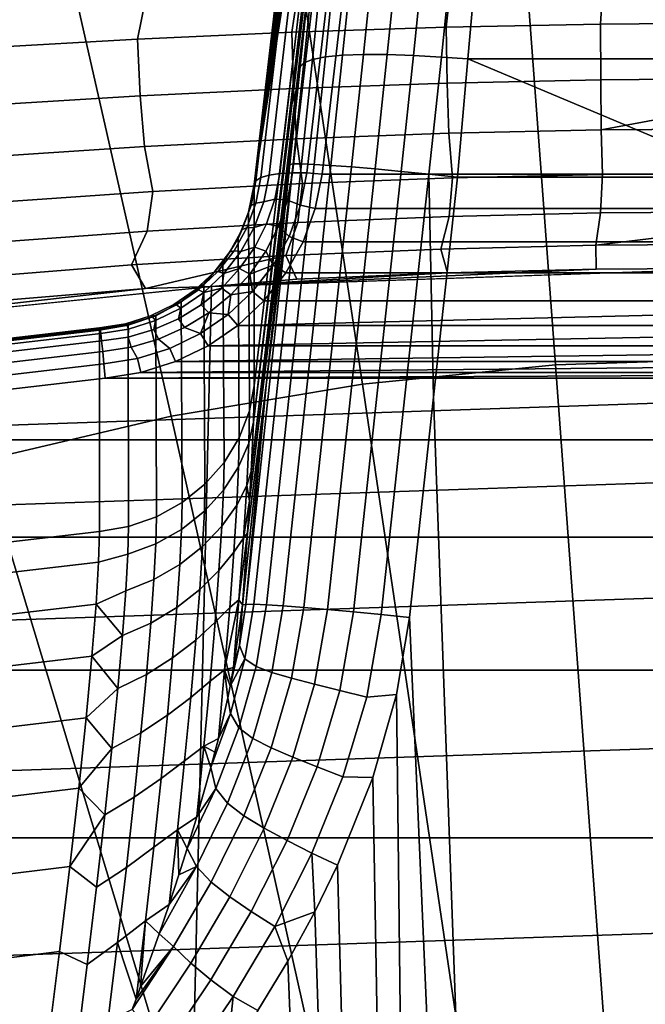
# Model space of a CAD drawing. Header units: metres. Extents: x -24 to 94, y -256 to 25.
# Tile 32 of 195: x -2.14 to -0.31, y -214.37 to -211.48. Entities that reach past the tile are written whole.
import ezdxf

# ---------------------------------------------------------------- set-up
doc = ezdxf.new("R2010")
doc.units = ezdxf.units.M
doc.layers.add('solid_10_061_003_XXX', color=7, linetype='CONTINUOUS')

msp = doc.modelspace()

# ---------------------------------------------------------------- linework, layer by layer
at = {"layer": 'solid_10_061_003_XXX'}
for points in [[(-1.106753, -209.330276, 283.699371), (-1.130425, -209.33754, 283.662018), (-1.434062, -211.940536, 284.359467), (-1.41039, -211.933289, 284.396851)], [(-1.075271, -209.3255, 283.730927), (-1.106753, -209.330276, 283.699371), (-1.41039, -211.933289, 284.396851), (-1.378908, -211.928497, 284.428406)], [(-1.037558, -209.323425, 283.755096), (-1.075271, -209.3255, 283.730927), (-1.378908, -211.928497, 284.428406), (-1.341195, -211.926422, 284.452545)], [(-0.995511, -209.324173, 283.77063), (-1.037558, -209.323425, 283.755096), (-1.341195, -211.926422, 284.452545), (-1.299148, -211.92717, 284.468079)], [(-1.299148, -211.92717, 284.468079), (-1.254924, -211.930679, 284.474213), (-0.951287, -209.327682, 283.776764), (-0.995511, -209.324173, 283.77063)], [(1.254924, -211.930679, 284.474213), (0.951287, -209.327682, 283.776764), (-0.951287, -209.327682, 283.776764), (-1.254924, -211.930679, 284.474213)], [(-1.145096, -209.346893, 283.620697), (-1.150029, -209.357819, 283.577759), (-1.453667, -211.960815, 284.275238), (-1.448733, -211.94989, 284.318176)], [(-1.150029, -209.574829, 282.767883), (-1.453667, -211.960815, 284.275238), (-1.150029, -209.357819, 283.577759)], [(-1.130425, -209.33754, 283.662018), (-1.145096, -209.346893, 283.620697), (-1.448733, -211.94989, 284.318176), (-1.434062, -211.940536, 284.359467)], [(-1.150029, -209.574829, 282.767883), (-1.151871, -209.66449, 282.496429), (-1.453667, -211.960815, 284.275238)], [(-1.151871, -209.66449, 282.496429), (-1.157442, -209.785828, 282.234619), (-1.453667, -211.960815, 284.275238)], [(-1.157442, -209.785828, 282.234619), (-1.166722, -209.937332, 281.987427), (-1.453667, -211.960815, 284.275238)], [(-1.166722, -209.937332, 281.987427), (-1.17958, -210.116592, 281.759308), (-1.453667, -211.960815, 284.275238)], [(0, -209.958359, 337.2146), (-0.757059, -209.983337, 337.221283), (-0.569547, -212.490265, 338.457001), (0, -212.471481, 338.451965)], [(-0.757059, -209.983337, 337.221283), (-1.510589, -210.058167, 337.241333), (-1.136438, -212.546555, 338.472076), (-0.569547, -212.490265, 338.457001)], [(-1.510589, -210.058167, 337.241333), (-2.257076, -210.18248, 337.274658), (-1.69803, -212.640091, 338.497162), (-1.136438, -212.546555, 338.472076)], [(-1.17958, -210.116592, 281.759308), (-1.195806, -210.32074, 281.553802), (-1.453667, -211.960815, 284.275238)], [(-2.257076, -210.18248, 337.274658), (-2.993039, -210.355713, 337.321075), (-2.251706, -212.770416, 338.532074), (-1.69803, -212.640091, 338.497162)], [(-1.215207, -210.547348, 281.373352), (-1.453667, -212.55127, 282.071655), (-1.453667, -211.960815, 284.275238), (-1.195806, -210.32074, 281.553802)], [(-1.23755, -210.793701, 281.220154), (-1.455864, -212.657883, 281.749146), (-1.453667, -212.55127, 282.071655), (-1.215207, -210.547348, 281.373352)], [(-1.23755, -210.793701, 281.220154), (-1.262567, -211.056732, 281.096344), (-1.455864, -212.657883, 281.749146)], [(-1.289882, -211.332474, 281.003967), (-1.462515, -212.802475, 281.437592), (-1.455864, -212.657883, 281.749146), (-1.262567, -211.056732, 281.096344)], [(-1.161922, -211.263855, 280.70401), (-1.194568, -211.581696, 280.637238), (-1.244923, -211.586685, 280.705353), (-1.213088, -211.276733, 280.770477)], [(-1.100132, -211.254501, 280.646606), (-1.133484, -211.579224, 280.5784), (-1.194568, -211.581696, 280.637238), (-1.161922, -211.263855, 280.70401)], [(-1.029498, -211.248962, 280.599945), (-1.063431, -211.579346, 280.530518), (-1.133484, -211.579224, 280.5784), (-1.100132, -211.254501, 280.646606)], [(-0.952052, -211.247375, 280.565308), (-0.986425, -211.582047, 280.494965), (-1.063431, -211.579346, 280.530518), (-1.029498, -211.248962, 280.599945)], [(-0.870027, -211.249786, 280.543701), (-0.904686, -211.58725, 280.472809), (-0.986425, -211.582047, 280.494965), (-0.952052, -211.247375, 280.565308)], [(-0.904686, -211.58725, 280.472809), (-0.870027, -211.249786, 280.543701), (-0.797168, -211.251846, 280.536926), (-0.826732, -211.592346, 280.465027)], [(-0.826732, -211.592346, 280.465027), (-0.797168, -211.251846, 280.536926), (0.797168, -211.251846, 280.536926), (0.826732, -211.592346, 280.465027)], [(-1.252155, -211.292755, 280.844055), (-1.283099, -211.59404, 280.780762), (-1.307997, -211.603561, 280.861328), (-1.277999, -211.311493, 280.922699)], [(-1.213088, -211.276733, 280.770477), (-1.244923, -211.586685, 280.705353), (-1.283099, -211.59404, 280.780762), (-1.252155, -211.292755, 280.844055)], [(-0.871394, -211.320496, 286.335876), (-0.890605, -211.499695, 286.142395), (-1.343848, -211.514359, 286.165588), (-1.315879, -211.33345, 286.359436)], [(-1.277999, -211.311493, 280.922699), (-1.307997, -211.603561, 280.861328), (-1.319011, -211.616058, 280.944427), (-1.289882, -211.332474, 281.003967)], [(-0.427015, -211.312225, 286.320923), (-0.437379, -211.49054, 286.127533), (-0.890605, -211.499695, 286.142395), (-0.871394, -211.320496, 286.335876)], [(-0.427015, -211.312225, 286.320923), (0.016484, -211.308838, 286.314545), (0.01505, -211.487091, 286.121033), (-0.437379, -211.49054, 286.127533)], [(-1.759562, -211.350998, 286.39151), (-1.796199, -211.534454, 286.196991), (-2.246712, -211.559937, 286.23645), (-2.201491, -211.373093, 286.431946)], [(-1.315879, -211.33345, 286.359436), (-1.343848, -211.514359, 286.165588), (-1.796199, -211.534454, 286.196991), (-1.759562, -211.350998, 286.39151)], [(-1.319011, -211.616058, 280.944427), (-1.467504, -212.888336, 281.288208), (-1.462515, -212.802475, 281.437592), (-1.289882, -211.332474, 281.003967)], [(-0.890605, -211.499695, 286.142395), (-0.437379, -211.49054, 286.127533), (-0.436935, -211.653671, 285.921082), (-0.887811, -211.663239, 285.935089)], [(-0.437379, -211.49054, 286.127533), (0.01505, -211.487091, 286.121033), (0.013277, -211.65033, 285.914673), (-0.436935, -211.653671, 285.921082)], [(-1.796199, -211.534454, 286.196991), (-1.343848, -211.514359, 286.165588), (-1.338635, -211.678864, 285.956726), (-1.788579, -211.70047, 285.98584)], [(-1.343848, -211.514359, 286.165588), (-0.890605, -211.499695, 286.142395), (-0.887811, -211.663239, 285.935089), (-1.338635, -211.678864, 285.956726)], [(-2.246712, -211.559937, 286.23645), (-1.796199, -211.534454, 286.196991), (-1.788579, -211.70047, 285.98584), (-2.236782, -211.728027, 286.022278)], [(-1.194568, -211.581696, 280.637238), (-1.228914, -211.904968, 280.607605), (-1.278415, -211.901947, 280.676453), (-1.244923, -211.586685, 280.705353)], [(-1.133484, -211.579224, 280.5784), (-1.168572, -211.90947, 280.548096), (-1.228914, -211.904968, 280.607605), (-1.194568, -211.581696, 280.637238)], [(-1.063431, -211.579346, 280.530518), (-1.099126, -211.915344, 280.499695), (-1.168572, -211.90947, 280.548096), (-1.133484, -211.579224, 280.5784)], [(-0.986425, -211.582047, 280.494965), (-1.022577, -211.922379, 280.463745), (-1.099126, -211.915344, 280.499695), (-1.063431, -211.579346, 280.530518)], [(-0.904686, -211.58725, 280.472809), (-0.941129, -211.93042, 280.441315), (-1.022577, -211.922379, 280.463745), (-0.986425, -211.582047, 280.494965)], [(-1.307997, -211.603561, 280.861328), (-1.339545, -211.90065, 280.834106), (-1.349411, -211.902405, 280.918213), (-1.319011, -211.616058, 280.944427)], [(-1.283099, -211.59404, 280.780762), (-1.315649, -211.900482, 280.752686), (-1.339545, -211.90065, 280.834106), (-1.307997, -211.603561, 280.861328)], [(-1.244923, -211.586685, 280.705353), (-1.278415, -211.901947, 280.676453), (-1.315649, -211.900482, 280.752686), (-1.283099, -211.59404, 280.780762)], [(-0.941129, -211.93042, 280.441315), (-0.904686, -211.58725, 280.472809), (-0.826732, -211.592346, 280.465027), (-0.857804, -211.939117, 280.433044)], [(-0.826732, -211.592346, 280.465027), (0, -211.939758, 280.428497), (-0.857804, -211.939117, 280.433044)], [(0.826732, -211.592346, 280.465027), (0.857804, -211.939117, 280.433044), (0, -211.939758, 280.428497), (-0.826732, -211.592346, 280.465027)], [(-1.319011, -211.616058, 280.944427), (-1.349411, -211.902405, 280.918213), (-1.467504, -212.888336, 281.288208)], [(-1.338635, -211.678864, 285.956726), (-0.887811, -211.663239, 285.935089), (-0.882787, -211.810669, 285.716034), (-1.329886, -211.827042, 285.735962)], [(-0.887811, -211.663239, 285.935089), (-0.436935, -211.653671, 285.921082), (-0.435552, -211.800827, 285.702942), (-0.882787, -211.810669, 285.716034)], [(-0.436935, -211.653671, 285.921082), (0.013277, -211.65033, 285.914673), (0.012386, -211.717484, 285.81958), (-0.435552, -211.800827, 285.702942)], [(-2.236782, -211.728027, 286.022278), (-1.788579, -211.70047, 285.98584), (-1.776115, -211.849854, 285.762573), (-2.220708, -211.879059, 285.795746)], [(-1.788579, -211.70047, 285.98584), (-1.338635, -211.678864, 285.956726), (-1.329886, -211.827042, 285.735962), (-1.776115, -211.849854, 285.762573)], [(0.012386, -211.717484, 285.81958), (0.011173, -211.797592, 285.696655), (-0.435552, -211.800827, 285.702942)], [(-1.329886, -211.827042, 285.735962), (-0.882787, -211.810669, 285.716034), (-0.871979, -211.941071, 285.486359), (-1.312286, -211.957809, 285.504333)], [(-0.882787, -211.810669, 285.716034), (-0.435552, -211.800827, 285.702942), (-0.431446, -211.931137, 285.474304), (-0.871979, -211.941071, 285.486359)], [(-0.435552, -211.800827, 285.702942), (0.011173, -211.797592, 285.696655), (0.008751, -211.928085, 285.46817), (-0.431446, -211.931137, 285.474304)], [(-1.776115, -211.849854, 285.762573), (-1.329886, -211.827042, 285.735962), (-1.312286, -211.957809, 285.504333), (-1.751744, -211.981293, 285.528107)], [(-2.220708, -211.879059, 285.795746), (-1.776115, -211.849854, 285.762573), (-1.751744, -211.981293, 285.528107), (-2.189698, -212.011475, 285.557617)], [(-1.315649, -211.900482, 280.752686), (-1.455076, -213.192337, 280.709686), (-1.478908, -213.192459, 280.790985), (-1.339545, -211.90065, 280.834106)], [(-1.339545, -211.90065, 280.834106), (-1.478908, -213.192459, 280.790985), (-1.419254, -212.549957, 280.896515)], [(-1.419254, -212.549957, 280.896515), (-1.473565, -212.98262, 281.144165), (-1.467504, -212.888336, 281.288208), (-1.349411, -211.902405, 280.918213)], [(-1.278415, -211.901947, 280.676453), (-1.417946, -213.193802, 280.633545), (-1.455076, -213.192337, 280.709686), (-1.315649, -211.900482, 280.752686)], [(-1.339545, -211.90065, 280.834106), (-1.419254, -212.549957, 280.896515), (-1.349411, -211.902405, 280.918213)], [(-1.228914, -211.904968, 280.607605), (-1.368582, -213.196838, 280.564758), (-1.417946, -213.193802, 280.633545), (-1.278415, -211.901947, 280.676453)], [(-1.393112, -212.003525, 284.448517), (-1.378908, -211.928497, 284.428406), (-1.41039, -211.933289, 284.396851), (-1.425923, -212.011917, 284.417938)], [(-1.356337, -212.006393, 284.473999), (-1.341195, -211.926422, 284.452545), (-1.378908, -211.928497, 284.428406), (-1.393112, -212.003525, 284.448517)], [(-1.168572, -211.90947, 280.548096), (-1.308404, -213.201355, 280.50531), (-1.368582, -213.196838, 280.564758), (-1.228914, -211.904968, 280.607605)], [(-1.31788, -212.022003, 284.4935), (-1.299148, -211.92717, 284.468079), (-1.341195, -211.926422, 284.452545), (-1.356337, -212.006393, 284.473999)], [(-1.299148, -211.92717, 284.468079), (-1.31788, -212.022003, 284.4935), (-1.274799, -212.031509, 284.501251), (-1.254924, -211.930679, 284.474213)], [(-1.099126, -211.915344, 280.499695), (-1.239138, -213.207214, 280.456879), (-1.308404, -213.201355, 280.50531), (-1.168572, -211.90947, 280.548096)], [(1.27479, -212.031464, 284.501221), (1.254924, -211.930679, 284.474213), (-1.254924, -211.930679, 284.474213), (-1.274799, -212.031509, 284.501251)], [(-1.022577, -211.922379, 280.463745), (-1.162774, -213.214264, 280.420868), (-1.239138, -213.207214, 280.456879), (-1.099126, -211.915344, 280.499695)], [(-0.941129, -211.93042, 280.441315), (-1.081503, -213.222275, 280.398285), (-1.162774, -213.214264, 280.420868), (-1.022577, -211.922379, 280.463745)], [(-1.081503, -213.222275, 280.398285), (-0.941129, -211.93042, 280.441315), (-0.928024, -212.584824, 280.411407), (-0.998334, -213.230972, 280.389862)], [(-0.941129, -211.93042, 280.441315), (-0.857804, -211.939117, 280.433044), (-0.928024, -212.584824, 280.411407)], [(-0.431446, -211.931137, 285.474304), (-0.437847, -212.044067, 285.236725), (-0.881863, -212.054504, 285.248199), (-0.871979, -211.941071, 285.486359)], [(-0.431446, -211.931137, 285.474304), (0.008751, -211.928085, 285.46817), (0.006024, -212.041061, 285.230499), (-0.437847, -212.044067, 285.236725)], [(-1.312286, -211.957809, 285.504333), (-1.325509, -212.072281, 285.264984), (-1.768226, -212.097351, 285.286926), (-1.751744, -211.981293, 285.528107)], [(-1.463163, -212.022949, 284.337738), (-1.448733, -211.94989, 284.318176), (-1.453667, -211.960815, 284.275238), (-1.470539, -212.042023, 284.296997)], [(-1.448914, -212.015732, 284.379639), (-1.434062, -211.940536, 284.359467), (-1.448733, -211.94989, 284.318176), (-1.463163, -212.022949, 284.337738)], [(-1.425923, -212.011917, 284.417938), (-1.41039, -211.933289, 284.396851), (-1.434062, -211.940536, 284.359467), (-1.448914, -212.015732, 284.379639)], [(-0.871979, -211.941071, 285.486359), (-0.881863, -212.054504, 285.248199), (-1.325509, -212.072281, 285.264984), (-1.312286, -211.957809, 285.504333)], [(-0.928024, -212.584824, 280.411407), (-0.857804, -211.939117, 280.433044), (0, -211.939758, 280.428497), (-0.445615, -225.928711, 279.94278)], [(0.857804, -211.939117, 280.433044), (0, -225.919571, 279.940338), (-0.445615, -225.928711, 279.94278), (0, -211.939758, 280.428497)], [(-1.751744, -211.981293, 285.528107), (-1.768226, -212.097351, 285.286926), (-2.209434, -212.129669, 285.313934), (-2.189698, -212.011475, 285.557617)], [(-1.470539, -212.042023, 284.296997), (-1.453667, -211.960815, 284.275238), (-1.453667, -212.55127, 282.071655), (-1.46828, -212.624771, 282.091339)], [(-1.463163, -212.022949, 284.337738), (-1.488925, -212.093033, 284.356506), (-1.475429, -212.08786, 284.398956), (-1.448914, -212.015732, 284.379639)], [(-1.448914, -212.015732, 284.379639), (-1.475429, -212.08786, 284.398956), (-1.453653, -212.087372, 284.438141), (-1.425923, -212.011917, 284.417938)], [(-1.453653, -212.087372, 284.438141), (-1.417818, -212.075958, 284.467926), (-1.393112, -212.003525, 284.448517), (-1.425923, -212.011917, 284.417938)], [(-1.393112, -212.003525, 284.448517), (-1.417818, -212.075958, 284.467926), (-1.382673, -212.083618, 284.49469), (-1.356337, -212.006393, 284.473999)], [(-1.356337, -212.006393, 284.473999), (-1.382673, -212.083618, 284.49469), (-1.351321, -212.112991, 284.517883), (-1.31788, -212.022003, 284.4935)], [(-1.463163, -212.022949, 284.337738), (-1.470539, -212.042023, 284.296997), (-1.501529, -212.119263, 284.317688), (-1.488925, -212.093033, 284.356506)], [(-1.501529, -212.119263, 284.317688), (-1.470539, -212.042023, 284.296997), (-1.46828, -212.624771, 282.091339), (-1.498454, -212.703537, 282.112457)], [(-1.351321, -212.112991, 284.517883), (-1.310506, -212.12883, 284.527313), (-1.274799, -212.031509, 284.501251), (-1.31788, -212.022003, 284.4935)], [(-1.274799, -212.031509, 284.501251), (-1.310506, -212.12883, 284.527313), (1.310488, -212.128784, 284.527313), (1.27479, -212.031464, 284.501221)], [(-0.437847, -212.044067, 285.236725), (-0.4518, -212.138962, 284.991486), (-0.906529, -212.150223, 285.002655), (-0.881863, -212.054504, 285.248199)], [(-0.437847, -212.044067, 285.236725), (0.006024, -212.041061, 285.230499), (0.004769, -212.083832, 285.126465), (-0.4518, -212.138962, 284.991486)], [(-1.325509, -212.072281, 285.264984), (-1.360692, -212.169586, 285.018555), (-1.81378, -212.197021, 285.039093), (-1.768226, -212.097351, 285.286926)], [(-1.492936, -212.157867, 284.457031), (-1.452561, -212.14444, 284.486267), (-1.417818, -212.075958, 284.467926), (-1.453653, -212.087372, 284.438141)], [(-1.417818, -212.075958, 284.467926), (-1.452561, -212.14444, 284.486267), (-1.419708, -212.156616, 284.514252), (-1.382673, -212.083618, 284.49469)], [(-0.881863, -212.054504, 285.248199), (-0.906529, -212.150223, 285.002655), (-1.360692, -212.169586, 285.018555), (-1.325509, -212.072281, 285.264984)], [(-1.768226, -212.097351, 285.286926), (-1.81378, -212.197021, 285.039093), (-2.265274, -212.232468, 285.064117), (-2.209434, -212.129669, 285.313934)], [(-1.488925, -212.093033, 284.356506), (-1.501529, -212.119263, 284.317688), (-1.545725, -212.190231, 284.3367), (-1.525419, -212.158524, 284.374054)], [(-1.488925, -212.093033, 284.356506), (-1.525419, -212.158524, 284.374054), (-1.51299, -212.155273, 284.417023), (-1.475429, -212.08786, 284.398956)], [(-1.475429, -212.08786, 284.398956), (-1.51299, -212.155273, 284.417023), (-1.492936, -212.157867, 284.457031), (-1.453653, -212.087372, 284.438141)], [(-1.382673, -212.083618, 284.49469), (-1.419708, -212.156616, 284.514252), (-1.398694, -212.197998, 284.540649), (-1.351321, -212.112991, 284.517883)], [(0.004769, -212.083832, 285.126465), (0.003012, -212.135742, 284.985352), (-0.4518, -212.138962, 284.991486)], [(-1.545725, -212.190231, 284.3367), (-1.501529, -212.119263, 284.317688), (-1.498454, -212.703537, 282.112457), (-1.542298, -212.776062, 282.131866)], [(-1.398694, -212.197998, 284.540649), (-1.361127, -212.219757, 284.551666), (-1.310506, -212.12883, 284.527313), (-1.351321, -212.112991, 284.517883)], [(-1.310506, -212.12883, 284.527313), (-1.361127, -212.219757, 284.551666), (1.361103, -212.219711, 284.551666), (1.310488, -212.128784, 284.527313)], [(-1.525419, -212.158524, 284.374054), (-1.571797, -212.217896, 284.389984), (-1.560724, -212.216385, 284.43338), (-1.51299, -212.155273, 284.417023)], [(-1.525419, -212.158524, 284.374054), (-1.545725, -212.190231, 284.3367), (-1.571797, -212.217896, 284.389984)], [(-1.51299, -212.155273, 284.417023), (-1.560724, -212.216385, 284.43338), (-1.542858, -212.221771, 284.474152), (-1.492936, -212.157867, 284.457031)], [(-1.542858, -212.221771, 284.474152), (-1.496686, -212.207687, 284.503204), (-1.452561, -212.14444, 284.486267), (-1.492936, -212.157867, 284.457031)], [(-1.452561, -212.14444, 284.486267), (-1.496686, -212.207687, 284.503204), (-1.466744, -212.22403, 284.532288), (-1.419708, -212.156616, 284.514252)], [(-1.419708, -212.156616, 284.514252), (-1.466744, -212.22403, 284.532288), (-1.398694, -212.197998, 284.540649)], [(-1.360692, -212.169586, 285.018555), (-0.906529, -212.150223, 285.002655), (-0.886994, -212.21965, 284.772247), (-1.328691, -212.238647, 284.785492)], [(-0.906529, -212.150223, 285.002655), (-0.4518, -212.138962, 284.991486), (-0.450103, -212.208969, 284.761963), (-0.886994, -212.21965, 284.772247)], [(-0.4518, -212.138962, 284.991486), (0.003012, -212.135742, 284.985352), (0.000002, -212.206146, 284.755096), (-0.450103, -212.208969, 284.761963)], [(-1.81378, -212.197021, 285.039093), (-1.360692, -212.169586, 285.018555), (-1.772605, -212.26619, 284.801178)], [(-1.360692, -212.169586, 285.018555), (-1.328691, -212.238647, 284.785492), (-1.578935, -212.25972, 284.76944), (-1.772605, -212.26619, 284.801178)], [(-1.601827, -212.252884, 284.353485), (-1.545725, -212.190231, 284.3367), (-1.542298, -212.776062, 282.131866), (-1.598486, -212.840164, 282.149048)], [(-1.571797, -212.217896, 284.389984), (-1.545725, -212.190231, 284.3367), (-1.601827, -212.252884, 284.353485)], [(-2.590719, -255.528259, 296.36322), (-1.578935, -212.25972, 284.76944), (0.000002, -212.206146, 284.755096), (-1.012579, -255.650787, 296.396057)], [(-2.265274, -212.232468, 285.064117), (-1.81378, -212.197021, 285.039093), (-1.772605, -212.26619, 284.801178), (-2.220434, -212.302704, 284.819092)], [(-1.571797, -212.217896, 284.389984), (-1.626982, -212.269775, 284.40387), (-1.617522, -212.26976, 284.447693), (-1.560724, -212.216385, 284.43338)], [(-1.571797, -212.217896, 284.389984), (-1.601827, -212.252884, 284.353485), (-1.626982, -212.269775, 284.40387)], [(-1.560724, -212.216385, 284.43338), (-1.617522, -212.26976, 284.447693), (-1.60226, -212.277603, 284.489105), (-1.542858, -212.221771, 284.474152)], [(-0.450103, -212.208969, 284.761963), (0.000002, -212.206146, 284.755096), (-1.578935, -212.25972, 284.76944)], [(-0.886994, -212.21965, 284.772247), (-0.450103, -212.208969, 284.761963), (-1.578935, -212.25972, 284.76944)], [(-1.328691, -212.238647, 284.785492), (-0.886994, -212.21965, 284.772247), (-1.578935, -212.25972, 284.76944)], [(-1.496686, -212.207687, 284.503204), (-1.549361, -212.264496, 284.518433), (-1.522894, -212.284592, 284.548523), (-1.466744, -212.22403, 284.532288)], [(-1.542858, -212.221771, 284.474152), (-1.549361, -212.264496, 284.518433), (-1.496686, -212.207687, 284.503204)], [(-1.466744, -212.22403, 284.532288), (-1.458898, -212.27507, 284.56131), (-1.398694, -212.197998, 284.540649)], [(-1.458898, -212.27507, 284.56131), (-1.425476, -212.302155, 284.573761), (-1.361127, -212.219757, 284.551666), (-1.398694, -212.197998, 284.540649)], [(-1.361127, -212.219757, 284.551666), (-1.425476, -212.302155, 284.573761), (1.425443, -212.302124, 284.573761), (1.361103, -212.219711, 284.551666)], [(-1.012579, -255.650787, 296.396057), (0.000002, -212.206146, 284.755096), (1.20475, -212.23732, 284.763428), (0.570582, -255.665817, 296.400085)], [(-1.542858, -212.221771, 284.474152), (-1.60226, -212.277603, 284.489105), (-1.549361, -212.264496, 284.518433)], [(-1.466744, -212.22403, 284.532288), (-1.522894, -212.284592, 284.548523), (-1.458898, -212.27507, 284.56131)], [(-4.156038, -255.298828, 296.301727), (-3.152348, -212.420517, 284.812531), (-1.578935, -212.25972, 284.76944), (-2.590719, -255.528259, 296.36322)], [(-1.772605, -212.26619, 284.801178), (-1.578935, -212.25972, 284.76944), (-3.152348, -212.420517, 284.812531)], [(-2.220434, -212.302704, 284.819092), (-1.772605, -212.26619, 284.801178), (-3.152348, -212.420517, 284.812531)], [(-1.626982, -212.269775, 284.40387), (-1.689689, -212.312927, 284.415436), (-1.682063, -212.314178, 284.459595), (-1.617522, -212.26976, 284.447693)], [(-1.626982, -212.269775, 284.40387), (-1.668185, -212.305344, 284.367554), (-1.689689, -212.312927, 284.415436)], [(-1.617522, -212.26976, 284.447693), (-1.682063, -212.314178, 284.459595), (-1.669758, -212.324066, 284.501556), (-1.60226, -212.277603, 284.489105)], [(-1.60226, -212.277603, 284.489105), (-1.669758, -212.324066, 284.501556), (-1.67625, -212.354691, 284.542603), (-1.609594, -212.313812, 284.531647)], [(-1.668185, -212.305344, 284.367554), (-1.601827, -212.252884, 284.353485), (-1.598486, -212.840164, 282.149048), (-1.665317, -212.893875, 282.163452)], [(-1.626982, -212.269775, 284.40387), (-1.601827, -212.252884, 284.353485), (-1.668185, -212.305344, 284.367554)], [(-1.549361, -212.264496, 284.518433), (-1.609594, -212.313812, 284.531647), (-1.587101, -212.337158, 284.562622), (-1.522894, -212.284592, 284.548523)], [(-1.60226, -212.277603, 284.489105), (-1.609594, -212.313812, 284.531647), (-1.549361, -212.264496, 284.518433)], [(-1.458898, -212.27507, 284.56131), (-1.530533, -212.342407, 284.579346), (-1.502111, -212.374176, 284.593048), (-1.425476, -212.302155, 284.573761)], [(-1.522894, -212.284592, 284.548523), (-1.530533, -212.342407, 284.579346), (-1.458898, -212.27507, 284.56131)], [(-1.758461, -212.346375, 284.424408), (-1.689689, -212.312927, 284.415436), (-1.668185, -212.305344, 284.367554), (-1.742847, -212.346069, 284.378479)], [(-1.742847, -212.346069, 284.378479), (-1.668185, -212.305344, 284.367554), (-1.665317, -212.893875, 282.163452), (-1.74077, -212.935608, 282.174622)], [(-1.522894, -212.284592, 284.548523), (-1.587101, -212.337158, 284.562622), (-1.530533, -212.342407, 284.579346)], [(-1.502111, -212.374176, 284.593048), (1.502074, -212.374146, 284.593048), (1.425443, -212.302124, 284.573761)], [(-1.425476, -212.302155, 284.573761), (-1.502111, -212.374176, 284.593048), (1.425443, -212.302124, 284.573761)], [(-1.689689, -212.312927, 284.415436), (-1.758461, -212.346375, 284.424408), (-1.752846, -212.348618, 284.468811), (-1.682063, -212.314178, 284.459595)], [(-1.682063, -212.314178, 284.459595), (-1.752846, -212.348618, 284.468811), (-1.743785, -212.360062, 284.5112), (-1.669758, -212.324066, 284.501556)], [(-1.669758, -212.324066, 284.501556), (-1.743785, -212.360062, 284.5112), (-1.748074, -212.386368, 284.551086), (-1.67625, -212.354691, 284.542603)], [(-1.609594, -212.313812, 284.531647), (-1.67625, -212.354691, 284.542603), (-1.658155, -212.380737, 284.57428), (-1.587101, -212.337158, 284.562622)], [(-1.831698, -212.369339, 284.430542), (-1.758461, -212.346375, 284.424408), (-1.742847, -212.346069, 284.378479), (-1.823617, -212.373886, 284.385925)], [(-1.758461, -212.346375, 284.424408), (-1.831698, -212.369339, 284.430542), (-1.828224, -212.372253, 284.475159), (-1.752846, -212.348618, 284.468811)], [(-1.752846, -212.348618, 284.468811), (-1.828224, -212.372253, 284.475159), (-1.822619, -212.384781, 284.517822), (-1.743785, -212.360062, 284.5112)], [(-1.743785, -212.360062, 284.5112), (-1.822619, -212.384781, 284.517822), (-1.823712, -212.408249, 284.556946), (-1.748074, -212.386368, 284.551086)], [(-1.823617, -212.373886, 284.385925), (-1.742847, -212.346069, 284.378479), (-1.74077, -212.935608, 282.174622), (-1.822564, -212.964081, 282.182251)], [(-1.67625, -212.354691, 284.542603), (-1.748074, -212.386368, 284.551086), (-1.734718, -212.414505, 284.583344), (-1.658155, -212.380737, 284.57428)], [(-1.587101, -212.337158, 284.562622), (-1.658155, -212.380737, 284.57428), (-1.611934, -212.398422, 284.59436)], [(-1.587101, -212.337158, 284.562622), (-1.611934, -212.398422, 284.59436), (-1.530533, -212.342407, 284.579346)], [(-1.530533, -212.342407, 284.579346), (-1.611934, -212.398422, 284.59436), (-1.589146, -212.434052, 284.6091), (-1.502111, -212.374176, 284.593048)], [(-1.90812, -212.978424, 282.186096), (-3.477463, -213.16127, 282.235107), (-3.477458, -212.570816, 284.43869), (-1.90812, -212.38797, 284.389709)], [(-3.476696, -212.564087, 284.482727), (-1.907699, -212.381287, 284.433746), (-1.90812, -212.38797, 284.389709), (-3.477458, -212.570816, 284.43869)], [(-1.907699, -212.381287, 284.433746), (-3.476696, -212.564087, 284.482727), (-3.474414, -212.567215, 284.527405), (-1.906447, -212.384537, 284.478455)], [(-1.906447, -212.384537, 284.478455), (-3.474414, -212.567215, 284.527405), (-3.470732, -212.580124, 284.57019), (-1.904427, -212.397629, 284.521271)], [(-1.907699, -212.381287, 284.433746), (-1.831698, -212.369339, 284.430542), (-1.823617, -212.373886, 284.385925), (-1.90812, -212.38797, 284.389709)], [(-1.822564, -212.964081, 282.182251), (-1.90812, -212.978424, 282.186096), (-1.90812, -212.38797, 284.389709), (-1.823617, -212.373886, 284.385925)], [(-1.831698, -212.369339, 284.430542), (-1.907699, -212.381287, 284.433746), (-1.906447, -212.384537, 284.478455), (-1.828224, -212.372253, 284.475159)], [(-1.828224, -212.372253, 284.475159), (-1.906447, -212.384537, 284.478455), (-1.904427, -212.397629, 284.521271), (-1.822619, -212.384781, 284.517822)], [(-1.822619, -212.384781, 284.517822), (-1.904427, -212.397629, 284.521271), (-1.90174, -212.419922, 284.560089), (-1.823712, -212.408249, 284.556946)], [(-1.748074, -212.386368, 284.551086), (-1.823712, -212.408249, 284.556946), (-1.815346, -212.43782, 284.5896), (-1.734718, -212.414505, 284.583344)], [(-1.734718, -212.414505, 284.583344), (-1.701207, -212.441849, 284.605988), (-1.611934, -212.398422, 284.59436), (-1.658155, -212.380737, 284.57428)], [(-1.589146, -212.434052, 284.6091), (1.58911, -212.434036, 284.6091), (1.502074, -212.374146, 284.593048)], [(-1.502111, -212.374176, 284.593048), (-1.589146, -212.434052, 284.6091), (1.502074, -212.374146, 284.593048)], [(-1.904427, -212.397629, 284.521271), (-3.470732, -212.580124, 284.57019), (-3.465836, -212.602158, 284.608917), (-1.90174, -212.419922, 284.560089)], [(-1.90174, -212.419922, 284.560089), (-3.465836, -212.602158, 284.608917), (-3.45997, -212.632187, 284.641663), (-1.898521, -212.450272, 284.592926)], [(-1.823712, -212.408249, 284.556946), (-1.90174, -212.419922, 284.560089), (-1.898521, -212.450272, 284.592926), (-1.815346, -212.43782, 284.5896)], [(-1.815346, -212.43782, 284.5896), (-1.796277, -212.471664, 284.613983), (-1.701207, -212.441849, 284.605988), (-1.734718, -212.414505, 284.583344)], [(-1.611934, -212.398422, 284.59436), (-1.701207, -212.441849, 284.605988), (-1.684624, -212.480438, 284.621521), (-1.589146, -212.434052, 284.6091)], [(-1.898521, -212.450272, 284.592926), (-3.45997, -212.632187, 284.641663), (-3.45343, -212.668747, 284.666809), (-1.894933, -212.487152, 284.618134)], [(-1.815346, -212.43782, 284.5896), (-1.898521, -212.450272, 284.592926), (-1.894933, -212.487152, 284.618134), (-1.796277, -212.471664, 284.613983)], [(-1.701207, -212.441849, 284.605988), (-1.796277, -212.471664, 284.613983), (-1.78631, -212.512253, 284.630066), (-1.684624, -212.480438, 284.621521)], [(-1.684624, -212.480438, 284.621521), (1.684587, -212.480423, 284.621521), (1.58911, -212.434036, 284.6091)], [(-1.589146, -212.434052, 284.6091), (-1.684624, -212.480438, 284.621521), (1.58911, -212.434036, 284.6091)], [(-1.796277, -212.471664, 284.613983), (-1.894933, -212.487152, 284.618134), (-1.891159, -212.528687, 284.63446), (-1.78631, -212.512253, 284.630066)], [(0, -212.471481, 338.451965), (-0.569547, -212.490265, 338.457001), (-0.380246, -215.0625, 339.550018), (0, -215.049957, 339.546661)], [(-1.894933, -212.487152, 284.618134), (-3.45343, -212.668747, 284.666809), (-3.444426, -212.709595, 284.682922), (-1.891159, -212.528687, 284.63446)], [(-1.78631, -212.512253, 284.630066), (1.78628, -212.512253, 284.630066), (1.684587, -212.480423, 284.621521)], [(-1.684624, -212.480438, 284.621521), (-1.78631, -212.512253, 284.630066), (1.684587, -212.480423, 284.621521)], [(-0.569547, -212.490265, 338.457001), (-1.136438, -212.546555, 338.472076), (-0.75872, -215.100082, 339.560089), (-0.380246, -215.0625, 339.550018)], [(-3.444426, -212.709595, 284.682922), (3.44451, -212.70961, 284.682922), (1.891159, -212.528687, 284.63446)], [(-1.891159, -212.528687, 284.63446), (-3.444426, -212.709595, 284.682922), (1.891159, -212.528687, 284.63446)], [(-1.891159, -212.528687, 284.63446), (1.891159, -212.528687, 284.63446), (1.78628, -212.512253, 284.630066)], [(-1.78631, -212.512253, 284.630066), (-1.891159, -212.528687, 284.63446), (1.78628, -212.512253, 284.630066)], [(-1.136438, -212.546555, 338.472076), (-1.69803, -212.640091, 338.497162), (-1.133656, -215.162521, 339.576813), (-0.75872, -215.100082, 339.560089)], [(-1.419254, -212.549957, 280.896515), (-1.488744, -213.194199, 280.875031), (-1.473565, -212.98262, 281.144165)], [(-1.478908, -213.192459, 280.790985), (-1.488744, -213.194199, 280.875031), (-1.419254, -212.549957, 280.896515)], [(-1.470197, -212.719162, 281.80246), (-1.46828, -212.624771, 282.091339), (-1.453667, -212.55127, 282.071655), (-1.455864, -212.657883, 281.749146)], [(-0.998334, -213.230972, 280.389862), (-0.928024, -212.584824, 280.411407), (-0.445615, -225.928711, 279.94278)], [(-1.69803, -212.640091, 338.497162), (-2.251706, -212.770416, 338.532074), (-1.503306, -215.249527, 339.600128), (-1.133656, -215.162521, 339.576813)], [(-1.500178, -212.789429, 281.846924), (-1.498454, -212.703537, 282.112457), (-1.46828, -212.624771, 282.091339), (-1.470197, -212.719162, 281.80246)], [(-1.470197, -212.719162, 281.80246), (-1.455864, -212.657883, 281.749146), (-1.462515, -212.802475, 281.437592), (-1.475949, -212.844193, 281.525696)], [(-3.444426, -212.709595, 284.682922), (-4.982792, -212.995697, 284.759583), (3.44451, -212.70961, 284.682922)], [(-4.982792, -212.995697, 284.759583), (4.982877, -212.995712, 284.759583), (3.44451, -212.70961, 284.682922)], [(-1.543956, -212.857437, 281.879364), (-1.542298, -212.776062, 282.131866), (-1.498454, -212.703537, 282.112457), (-1.500178, -212.789429, 281.846924)], [(-1.500178, -212.789429, 281.846924), (-1.470197, -212.719162, 281.80246), (-1.475949, -212.844193, 281.525696), (-1.505387, -212.901962, 281.591766)], [(-2.251706, -212.770416, 338.532074), (-2.794883, -212.936935, 338.576691), (-1.865947, -215.360703, 339.629913), (-1.503306, -215.249527, 339.600128)], [(-1.600157, -212.919479, 281.902893), (-1.598486, -212.840164, 282.149048), (-1.542298, -212.776062, 282.131866), (-1.543956, -212.857437, 281.879364)], [(-1.543956, -212.857437, 281.879364), (-1.500178, -212.789429, 281.846924), (-1.505387, -212.901962, 281.591766), (-1.549, -212.963577, 281.636353)], [(-1.475949, -212.844193, 281.525696), (-1.462515, -212.802475, 281.437592), (-1.467504, -212.888336, 281.288208)], [(-1.667054, -212.972702, 281.919403), (-1.665317, -212.893875, 282.163452), (-1.598486, -212.840164, 282.149048), (-1.600157, -212.919479, 281.902893)], [(-1.505387, -212.901962, 281.591766), (-1.475949, -212.844193, 281.525696), (-1.485469, -212.998169, 281.264465), (-1.51403, -213.039841, 281.349762)], [(-1.485469, -212.998169, 281.264465), (-1.475949, -212.844193, 281.525696), (-1.467504, -212.888336, 281.288208)], [(-1.605262, -213.022888, 281.666016), (-1.600157, -212.919479, 281.902893), (-1.543956, -212.857437, 281.879364), (-1.549, -212.963577, 281.636353)], [(-1.742617, -213.015228, 281.929047), (-1.74077, -212.935608, 282.174622), (-1.665317, -212.893875, 282.163452), (-1.667054, -212.972702, 281.919403)], [(-1.549, -212.963577, 281.636353), (-1.505387, -212.901962, 281.591766), (-1.51403, -213.039841, 281.349762), (-1.557372, -213.093307, 281.405487)], [(-1.485469, -212.998169, 281.264465), (-1.467504, -212.888336, 281.288208), (-1.473565, -212.98262, 281.144165)], [(-2.794883, -212.936935, 338.576691), (-3.325029, -213.138885, 338.630798), (-2.219888, -215.495529, 339.666046), (-1.865947, -215.360703, 339.629913)], [(-1.824545, -213.045319, 281.932892), (-1.822564, -212.964081, 282.182251), (-1.74077, -212.935608, 282.174622), (-1.742617, -213.015228, 281.929047)], [(-1.672359, -213.075699, 281.684662), (-1.667054, -212.972702, 281.919403), (-1.600157, -212.919479, 281.902893), (-1.605262, -213.022888, 281.666016)], [(-1.822564, -212.964081, 282.182251), (-1.824545, -213.045319, 281.932892), (-1.910572, -213.06868, 281.913849), (-1.90812, -212.978424, 282.186096)], [(-1.613733, -213.149292, 281.440887), (-1.605262, -213.022888, 281.666016), (-1.549, -212.963577, 281.636353), (-1.557372, -213.093307, 281.405487)], [(-4.982792, -212.995697, 284.759583), (-6.497063, -213.385574, 284.864044), (4.982877, -212.995712, 284.759583)], [(-6.497063, -213.385574, 284.864044), (6.497111, -213.38559, 284.864075), (4.982877, -212.995712, 284.759583)], [(-3.478656, -213.251633, 281.962891), (-3.477463, -213.16127, 282.235107), (-1.90812, -212.978424, 282.186096), (-1.910572, -213.06868, 281.913849)], [(-1.748239, -213.119705, 281.693146), (-1.742617, -213.015228, 281.929047), (-1.667054, -212.972702, 281.919403), (-1.672359, -213.075699, 281.684662)], [(-1.51403, -213.039841, 281.349762), (-1.485469, -212.998169, 281.264465), (-1.498623, -213.179108, 281.021698), (-1.525983, -213.201385, 281.123352)], [(-1.498623, -213.179108, 281.021698), (-1.473565, -212.98262, 281.144165), (-1.488744, -213.194199, 280.875031)], [(-1.498623, -213.179108, 281.021698), (-1.485469, -212.998169, 281.264465), (-1.473565, -212.98262, 281.144165)], [(-1.830542, -213.152451, 281.693634), (-1.824545, -213.045319, 281.932892), (-1.742617, -213.015228, 281.929047), (-1.748239, -213.119705, 281.693146)], [(-1.681157, -213.201736, 281.461731), (-1.672359, -213.075699, 281.684662), (-1.605262, -213.022888, 281.666016), (-1.613733, -213.149292, 281.440887)], [(-1.824545, -213.045319, 281.932892), (-1.830542, -213.152451, 281.693634), (-1.917985, -213.191422, 281.651306), (-1.910572, -213.06868, 281.913849)], [(-1.557372, -213.093307, 281.405487), (-1.51403, -213.039841, 281.349762), (-1.525983, -213.201385, 281.123352), (-1.568959, -213.245163, 281.188904)], [(-1.910572, -213.06868, 281.913849), (-1.917985, -213.191422, 281.651306), (-3.482277, -213.374741, 281.700409), (-3.478656, -213.251633, 281.962891)], [(-1.757555, -213.247864, 281.469452), (-1.748239, -213.119705, 281.693146), (-1.672359, -213.075699, 281.684662), (-1.681157, -213.201736, 281.461731)], [(-1.625462, -213.297256, 281.229675), (-1.613733, -213.149292, 281.440887), (-1.557372, -213.093307, 281.405487), (-1.568959, -213.245163, 281.188904)], [(-1.840468, -213.284195, 281.467255), (-1.830542, -213.152451, 281.693634), (-1.748239, -213.119705, 281.693146), (-1.757555, -213.247864, 281.469452)], [(-1.840468, -213.284195, 281.467255), (-1.917985, -213.191422, 281.651306), (-1.830542, -213.152451, 281.693634)], [(-1.693341, -213.349396, 281.252838), (-1.681157, -213.201736, 281.461731), (-1.613733, -213.149292, 281.440887), (-1.625462, -213.297256, 281.229675)], [(-1.917985, -213.191422, 281.651306), (-1.930291, -213.344284, 281.404755), (-3.488266, -213.528168, 281.454041), (-3.482277, -213.374741, 281.700409)], [(-1.840468, -213.284195, 281.467255), (-1.930291, -213.344284, 281.404755), (-1.917985, -213.191422, 281.651306)], [(-1.770454, -213.398178, 281.260315), (-1.757555, -213.247864, 281.469452), (-1.681157, -213.201736, 281.461731), (-1.693341, -213.349396, 281.252838)], [(-1.568959, -213.245163, 281.188904), (-1.525983, -213.201385, 281.123352), (-1.541155, -213.384857, 280.914856), (-1.58368, -213.417572, 280.988739)], [(-1.541155, -213.384857, 280.914856), (-1.498623, -213.179108, 281.021698), (-1.514506, -213.37796, 280.80545)], [(-1.541155, -213.384857, 280.914856), (-1.525983, -213.201385, 281.123352), (-1.498623, -213.179108, 281.021698)], [(-1.514506, -213.37796, 280.80545), (-1.498623, -213.179108, 281.021698), (-1.488744, -213.194199, 280.875031)], [(-1.497105, -213.313263, 280.787231), (-1.514506, -213.37796, 280.80545), (-1.488744, -213.194199, 280.875031)], [(-1.455076, -213.192337, 280.709686), (-1.481206, -213.352371, 280.704742), (-1.497105, -213.313263, 280.787231), (-1.478908, -213.192459, 280.790985)], [(-1.478908, -213.192459, 280.790985), (-1.497105, -213.313263, 280.787231), (-1.488744, -213.194199, 280.875031)], [(-1.417946, -213.193802, 280.633545), (-1.448414, -213.374313, 280.62796), (-1.481206, -213.352371, 280.704742), (-1.455076, -213.192337, 280.709686)], [(-1.368582, -213.196838, 280.564758), (-1.402073, -213.391907, 280.558685), (-1.448414, -213.374313, 280.62796), (-1.417946, -213.193802, 280.633545)], [(-1.308404, -213.201355, 280.50531), (-1.344333, -213.408676, 280.49881), (-1.402073, -213.391907, 280.558685), (-1.368582, -213.196838, 280.564758)], [(-1.239138, -213.207214, 280.456879), (-1.27728, -213.426132, 280.449951), (-1.344333, -213.408676, 280.49881), (-1.308404, -213.201355, 280.50531)], [(-1.162774, -213.214264, 280.420868), (-1.203055, -213.444702, 280.413513), (-1.27728, -213.426132, 280.449951), (-1.239138, -213.207214, 280.456879)], [(-1.203055, -213.444702, 280.413513), (-1.162774, -213.214264, 280.420868), (-1.081503, -213.222275, 280.398285), (-1.123884, -213.464294, 280.390533)], [(-1.123884, -213.464294, 280.390533), (-1.081503, -213.222275, 280.398285), (-0.998334, -213.230972, 280.389862), (-1.036439, -213.457336, 280.382507)], [(-1.036439, -213.457336, 280.382507), (-0.998334, -213.230972, 280.389862), (-0.445615, -225.928711, 279.94278), (-0.890532, -225.956116, 279.950104)], [(-1.854212, -213.43898, 281.256165), (-1.840468, -213.284195, 281.467255), (-1.757555, -213.247864, 281.469452), (-1.770454, -213.398178, 281.260315)], [(-1.640364, -213.465256, 281.034393), (-1.625462, -213.297256, 281.229675), (-1.568959, -213.245163, 281.188904), (-1.58368, -213.417572, 280.988739)], [(-1.854212, -213.43898, 281.256165), (-1.930291, -213.344284, 281.404755), (-1.840468, -213.284195, 281.467255)], [(-1.708816, -213.51712, 281.060028), (-1.693341, -213.349396, 281.252838), (-1.625462, -213.297256, 281.229675), (-1.640364, -213.465256, 281.034393)], [(-1.497105, -213.313263, 280.787231), (-1.524778, -213.432419, 280.784912), (-1.514506, -213.37796, 280.80545)], [(-1.481206, -213.352371, 280.704742), (-1.524778, -213.432419, 280.784912), (-1.497105, -213.313263, 280.787231)], [(-1.930291, -213.344284, 281.404755), (-1.947355, -213.525223, 281.177551), (-3.496566, -213.7099, 281.22702), (-3.488266, -213.528168, 281.454041)], [(-1.854212, -213.43898, 281.256165), (-1.947355, -213.525223, 281.177551), (-1.930291, -213.344284, 281.404755)], [(-1.786827, -213.569046, 281.067871), (-1.770454, -213.398178, 281.260315), (-1.693341, -213.349396, 281.252838), (-1.708816, -213.51712, 281.060028)], [(-1.481206, -213.352371, 280.704742), (-1.523879, -213.512939, 280.700134), (-1.531793, -213.466766, 280.772003), (-1.524778, -213.432419, 280.784912)], [(-1.499001, -213.554565, 280.622803), (-1.523879, -213.512939, 280.700134), (-1.481206, -213.352371, 280.704742), (-1.448414, -213.374313, 280.62796)], [(-1.457931, -213.585556, 280.553131), (-1.499001, -213.554565, 280.622803), (-1.448414, -213.374313, 280.62796), (-1.402073, -213.391907, 280.558685)], [(-6.497063, -213.385574, 284.864044), (-7.979051, -213.877136, 284.995758), (6.497111, -213.38559, 284.864075)], [(-7.979051, -213.877136, 284.995758), (7.979089, -213.877151, 284.995789), (6.497111, -213.38559, 284.864075)], [(-1.87164, -213.615021, 281.062622), (-1.854212, -213.43898, 281.256165), (-1.770454, -213.398178, 281.260315), (-1.786827, -213.569046, 281.067871)], [(-1.58368, -213.417572, 280.988739), (-1.541155, -213.384857, 280.914856), (-1.559119, -213.586365, 280.727509), (-1.601355, -213.608597, 280.806854)], [(-1.531793, -213.466766, 280.772003), (-1.559119, -213.586365, 280.727509), (-1.541155, -213.384857, 280.914856)], [(-1.541155, -213.384857, 280.914856), (-1.514506, -213.37796, 280.80545), (-1.524778, -213.432419, 280.784912)], [(-1.531793, -213.466766, 280.772003), (-1.541155, -213.384857, 280.914856), (-1.524778, -213.432419, 280.784912)], [(-1.404208, -213.613205, 280.492889), (-1.457931, -213.585556, 280.553131), (-1.402073, -213.391907, 280.558685), (-1.344333, -213.408676, 280.49881)], [(-1.658266, -213.651428, 280.856873), (-1.640364, -213.465256, 281.034393), (-1.58368, -213.417572, 280.988739), (-1.601355, -213.608597, 280.806854)], [(-1.340628, -213.640625, 280.443665), (-1.404208, -213.613205, 280.492889), (-1.344333, -213.408676, 280.49881), (-1.27728, -213.426132, 280.449951)], [(-1.269651, -213.668945, 280.40686), (-1.340628, -213.640625, 280.443665), (-1.27728, -213.426132, 280.449951), (-1.203055, -213.444702, 280.413513)], [(-1.87164, -213.615021, 281.062622), (-1.947355, -213.525223, 281.177551), (-1.854212, -213.43898, 281.256165)], [(-1.203055, -213.444702, 280.413513), (-1.123884, -213.464294, 280.390533), (-1.193595, -213.698196, 280.383514), (-1.269651, -213.668945, 280.40686)], [(-1.193595, -213.698196, 280.383514), (-1.123884, -213.464294, 280.390533), (-1.036439, -213.457336, 280.382507), (-1.105701, -213.69989, 280.375092)], [(-1.105701, -213.69989, 280.375092), (-1.036439, -213.457336, 280.382507), (-0.890532, -225.956116, 279.950104)], [(-1.727405, -213.703018, 280.885071), (-1.708816, -213.51712, 281.060028), (-1.640364, -213.465256, 281.034393), (-1.658266, -213.651428, 280.856873)], [(-1.523879, -213.512939, 280.700134), (-1.559119, -213.586365, 280.727509), (-1.531793, -213.466766, 280.772003)], [(-1.806487, -213.758438, 280.893951), (-1.786827, -213.569046, 281.067871), (-1.708816, -213.51712, 281.060028), (-1.727405, -213.703018, 280.885071)], [(-1.523879, -213.512939, 280.700134), (-1.580859, -213.67099, 280.696625), (-1.559119, -213.586365, 280.727509)], [(-1.567007, -213.732681, 280.618164), (-1.580859, -213.67099, 280.696625), (-1.523879, -213.512939, 280.700134), (-1.499001, -213.554565, 280.622803)], [(-1.947355, -213.525223, 281.177551), (-1.968987, -213.731842, 280.972748), (-3.507099, -213.917526, 281.022491), (-3.496566, -213.7099, 281.22702)], [(-1.87164, -213.615021, 281.062622), (-1.968987, -213.731842, 280.972748), (-1.947355, -213.525223, 281.177551)], [(-1.892554, -213.810165, 280.888672), (-1.87164, -213.615021, 281.062622), (-1.786827, -213.569046, 281.067871), (-1.806487, -213.758438, 280.893951)], [(-1.532822, -213.775864, 280.548157), (-1.567007, -213.732681, 280.618164), (-1.499001, -213.554565, 280.622803), (-1.457931, -213.585556, 280.553131)], [(-1.601355, -213.608597, 280.806854), (-1.559119, -213.586365, 280.727509), (-1.569192, -213.626465, 280.71283)], [(-1.580859, -213.67099, 280.696625), (-1.569192, -213.626465, 280.71283), (-1.559119, -213.586365, 280.727509)], [(-1.484138, -213.813004, 280.487579), (-1.532822, -213.775864, 280.548157), (-1.457931, -213.585556, 280.553131), (-1.404208, -213.613205, 280.492889)], [(-1.892554, -213.810165, 280.888672), (-1.968987, -213.731842, 280.972748), (-1.87164, -213.615021, 281.062622)], [(-1.679012, -213.85379, 280.698792), (-1.658266, -213.651428, 280.856873), (-1.601355, -213.608597, 280.806854), (-1.621964, -213.816177, 280.645233)], [(-1.580859, -213.67099, 280.696625), (-1.621964, -213.816177, 280.645233), (-1.601355, -213.608597, 280.806854)], [(-1.580859, -213.67099, 280.696625), (-1.601355, -213.608597, 280.806854), (-1.569192, -213.626465, 280.71283)], [(-1.424763, -213.848907, 280.43808), (-1.484138, -213.813004, 280.487579), (-1.404208, -213.613205, 280.492889), (-1.340628, -213.640625, 280.443665)], [(-1.74895, -213.90509, 280.729736), (-1.727405, -213.703018, 280.885071), (-1.658266, -213.651428, 280.856873), (-1.679012, -213.85379, 280.698792)], [(-1.357616, -213.885376, 280.40097), (-1.424763, -213.848907, 280.43808), (-1.340628, -213.640625, 280.443665), (-1.269651, -213.668945, 280.40686)], [(-1.567007, -213.732681, 280.618164), (-1.621964, -213.816177, 280.645233), (-1.580859, -213.67099, 280.696625)], [(-1.269651, -213.668945, 280.40686), (-1.193595, -213.698196, 280.383514), (-1.285168, -213.922607, 280.377289), (-1.357616, -213.885376, 280.40097)], [(-1.829262, -213.964279, 280.740448), (-1.806487, -213.758438, 280.893951), (-1.727405, -213.703018, 280.885071), (-1.74895, -213.90509, 280.729736)], [(-1.285168, -213.922607, 280.377289), (-1.193595, -213.698196, 280.383514), (-1.105701, -213.69989, 280.375092), (-1.209305, -213.957458, 280.367798)], [(-1.209305, -213.957458, 280.367798), (-1.105701, -213.69989, 280.375092), (-0.890532, -225.956116, 279.950104)], [(-1.968987, -213.731842, 280.972748), (-1.994945, -213.961411, 280.79306), (-3.519767, -214.148285, 280.84314), (-3.507099, -213.917526, 281.022491)], [(-1.892554, -213.810165, 280.888672), (-1.994945, -213.961411, 280.79306), (-1.968987, -213.731842, 280.972748)], [(-1.567007, -213.732681, 280.618164), (-1.65026, -213.908661, 280.613831), (-1.621964, -213.816177, 280.645233)], [(-1.623623, -213.961853, 280.543732), (-1.65026, -213.908661, 280.613831), (-1.567007, -213.732681, 280.618164), (-1.532822, -213.775864, 280.548157)], [(-1.916762, -214.022217, 280.736206), (-1.892554, -213.810165, 280.888672), (-1.806487, -213.758438, 280.893951), (-1.829262, -213.964279, 280.740448)], [(-1.580572, -214.007248, 280.482941), (-1.623623, -213.961853, 280.543732), (-1.532822, -213.775864, 280.548157), (-1.484138, -213.813004, 280.487579)], [(-1.916762, -214.022217, 280.736206), (-1.994945, -213.961411, 280.79306), (-1.892554, -213.810165, 280.888672)], [(-1.679012, -213.85379, 280.698792), (-1.621964, -213.816177, 280.645233), (-1.65026, -213.908661, 280.613831)], [(-1.525746, -214.050323, 280.433167), (-1.580572, -214.007248, 280.482941), (-1.484138, -213.813004, 280.487579), (-1.424763, -213.848907, 280.43808)], [(-1.773261, -214.121201, 280.595398), (-1.74895, -213.90509, 280.729736), (-1.679012, -213.85379, 280.698792), (-1.70355, -214.072525, 280.561249)], [(-1.675013, -213.986176, 280.58844), (-1.70355, -214.072525, 280.561249), (-1.679012, -213.85379, 280.698792)], [(-1.675013, -213.986176, 280.58844), (-1.679012, -213.85379, 280.698792), (-1.65026, -213.908661, 280.613831)], [(-1.462642, -214.093536, 280.395782), (-1.525746, -214.050323, 280.433167), (-1.424763, -213.848907, 280.43808), (-1.357616, -213.885376, 280.40097)], [(-7.979051, -213.877136, 284.995758), (-9.421318, -214.46785, 285.154053), (7.979089, -213.877151, 284.995789)], [(-9.421318, -214.46785, 285.154053), (9.421386, -214.46788, 285.154053), (7.979089, -213.877151, 284.995789)], [(-1.357616, -213.885376, 280.40097), (-1.285168, -213.922607, 280.377289), (-1.39393, -214.137299, 280.371857), (-1.462642, -214.093536, 280.395782)], [(-1.854933, -214.184296, 280.608673), (-1.829262, -213.964279, 280.740448), (-1.74895, -213.90509, 280.729736), (-1.773261, -214.121201, 280.595398)], [(-1.623623, -213.961853, 280.543732), (-1.675013, -213.986176, 280.58844), (-1.65026, -213.908661, 280.613831)], [(-1.39393, -214.137299, 280.371857), (-1.285168, -213.922607, 280.377289), (-1.276028, -214.093964, 280.364197)], [(-1.285168, -213.922607, 280.377289), (-1.209305, -213.957458, 280.367798), (-1.276028, -214.093964, 280.364197)], [(-1.994945, -213.961411, 280.79306), (-2.024959, -214.210876, 280.640991), (-3.53448, -214.399139, 280.691406), (-3.519767, -214.148285, 280.84314)], [(-1.94401, -214.248703, 280.606628), (-2.024959, -214.210876, 280.640991), (-1.994945, -213.961411, 280.79306), (-1.916762, -214.022217, 280.736206)], [(-1.94401, -214.248703, 280.606628), (-1.916762, -214.022217, 280.736206), (-1.829262, -213.964279, 280.740448), (-1.854933, -214.184296, 280.608673)], [(-1.623623, -213.961853, 280.543732), (-1.732938, -214.158752, 280.5354), (-1.70355, -214.072525, 280.561249)], [(-1.69041, -214.195816, 280.478943), (-1.732938, -214.158752, 280.5354), (-1.623623, -213.961853, 280.543732), (-1.580572, -214.007248, 280.482941)], [(-1.623623, -213.961853, 280.543732), (-1.70355, -214.072525, 280.561249), (-1.675013, -213.986176, 280.58844)], [(-1.276028, -214.093964, 280.364197), (-1.209305, -213.957458, 280.367798), (-0.890532, -225.956116, 279.950104)], [(-1.640221, -214.244949, 280.428986), (-1.69041, -214.195816, 280.478943), (-1.580572, -214.007248, 280.482941), (-1.525746, -214.050323, 280.433167)], [(-1.581134, -214.293747, 280.391388), (-1.640221, -214.244949, 280.428986), (-1.525746, -214.050323, 280.433167), (-1.462642, -214.093536, 280.395782)], [(-1.773261, -214.121201, 280.595398), (-1.70355, -214.072525, 280.561249), (-1.732938, -214.158752, 280.5354)], [(-1.462642, -214.093536, 280.395782), (-1.39393, -214.137299, 280.371857), (-1.516064, -214.342834, 280.367188), (-1.581134, -214.293747, 280.391388)], [(-1.39393, -214.137299, 280.371857), (-1.276028, -214.093964, 280.364197), (-1.355336, -214.238602, 280.360626)], [(-1.355336, -214.238602, 280.360626), (-1.276028, -214.093964, 280.364197), (-0.890532, -225.956116, 279.950104)], [(-1.854933, -214.184296, 280.608673), (-1.773261, -214.121201, 280.595398), (-1.80067, -214.350266, 280.48291)], [(-1.787501, -214.31366, 280.492401), (-1.80067, -214.350266, 280.48291), (-1.773261, -214.121201, 280.595398)], [(-1.732938, -214.158752, 280.5354), (-1.787501, -214.31366, 280.492401), (-1.773261, -214.121201, 280.595398)], [(-1.516064, -214.342834, 280.367188), (-1.39393, -214.137299, 280.371857), (-1.355336, -214.238602, 280.360626), (-1.443497, -214.384048, 280.3573)], [(-1.974027, -214.487061, 280.501129), (-1.94401, -214.248703, 280.606628), (-1.854933, -214.184296, 280.608673), (-1.883244, -214.416077, 280.499817)], [(-1.883244, -214.416077, 280.499817), (-1.854933, -214.184296, 280.608673), (-1.80067, -214.350266, 280.48291), (-1.811783, -214.380966, 280.475189)], [(-1.69041, -214.195816, 280.478943), (-1.787501, -214.31366, 280.492401), (-1.732938, -214.158752, 280.5354)], [(-2.024959, -214.210876, 280.640991), (-2.058673, -214.476959, 280.518524), (-3.551081, -214.666763, 280.569366), (-3.53448, -214.399139, 280.691406)], [(-1.974027, -214.487061, 280.501129), (-2.058673, -214.476959, 280.518524), (-2.024959, -214.210876, 280.640991), (-1.94401, -214.248703, 280.606628)], [(-1.69041, -214.195816, 280.478943), (-1.811783, -214.380966, 280.475189), (-1.80067, -214.350266, 280.48291)], [(-1.765429, -214.433487, 280.425446), (-1.811783, -214.380966, 280.475189), (-1.69041, -214.195816, 280.478943), (-1.640221, -214.244949, 280.428986)], [(-1.69041, -214.195816, 280.478943), (-1.80067, -214.350266, 280.48291), (-1.787501, -214.31366, 280.492401)], [(-1.443497, -214.384048, 280.3573), (-1.355336, -214.238602, 280.360626), (-0.890532, -225.956116, 279.950104)], [(-1.710141, -214.486893, 280.387665), (-1.765429, -214.433487, 280.425446), (-1.640221, -214.244949, 280.428986), (-1.581134, -214.293747, 280.391388)], [(-1.581134, -214.293747, 280.391388), (-1.516064, -214.342834, 280.367188), (-1.648428, -214.540253, 280.363312), (-1.710141, -214.486893, 280.387665)], [(-1.648428, -214.540253, 280.363312), (-1.516064, -214.342834, 280.367188), (-1.534264, -214.522018, 280.354401)], [(-1.516064, -214.342834, 280.367188), (-1.443497, -214.384048, 280.3573), (-1.534264, -214.522018, 280.354401)]]:
    msp.add_3dface(points, dxfattribs=at)

doc.saveas('drawing.dxf')
